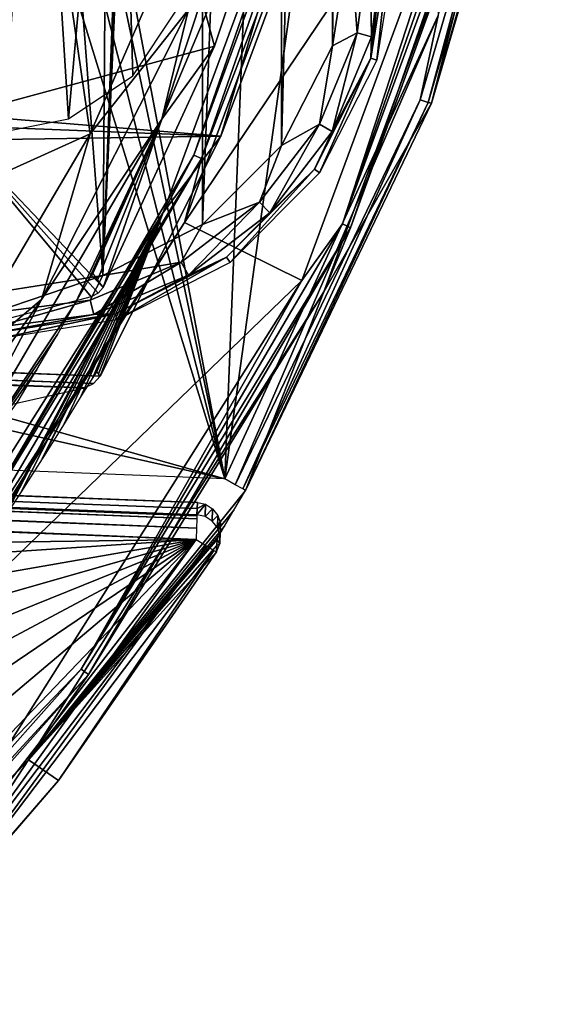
# Model space of a CAD drawing. Header units: millimetres. Extents: x -75 to 75, y -23 to 43.
# Tile 98 of 256: x 25.34 to 31.91, y -13.21 to -1.04. Entities that reach past the tile are written whole.
import ezdxf

# ---------------------------------------------------------------- set-up
doc = ezdxf.new("R2010")
doc.units = ezdxf.units.MM
doc.header["$LTSCALE"] = 81.481481
for name, color, linetype in [('500', 7, 'CONTINUOUS'), ('505', 7, 'CONTINUOUS'), ('515', 7, 'CONTINUOUS'), ('565', 7, 'CONTINUOUS'), ('693', 7, 'CONTINUOUS'), ('694', 7, 'CONTINUOUS'), ('695', 7, 'CONTINUOUS'), ('696', 7, 'CONTINUOUS'), ('703', 7, 'CONTINUOUS'), ('706', 7, 'CONTINUOUS'), ('708', 7, 'CONTINUOUS'), ('710', 7, 'CONTINUOUS'), ('711', 7, 'CONTINUOUS'), ('716', 7, 'CONTINUOUS'), ('717', 7, 'CONTINUOUS'), ('742', 7, 'CONTINUOUS'), ('744', 7, 'CONTINUOUS'), ('785', 7, 'CONTINUOUS'), ('786', 7, 'CONTINUOUS'), ('788', 7, 'CONTINUOUS'), ('790', 7, 'CONTINUOUS'), ('810', 7, 'CONTINUOUS'), ('811', 7, 'CONTINUOUS'), ('812', 7, 'CONTINUOUS')]:
    doc.layers.add(name, color=color, linetype=linetype)

msp = doc.modelspace()

# ---------------------------------------------------------------- linework, layer by layer
at = {"layer": '500', "color": 251, "linetype": 'Continuous', "true_color": 0x464b4f}
for points in [[(26.366, -4.205, 160.5), (27.599, 23.577, 160.5), (27.599, -3.577, 160.5), (26.366, -4.205, 160.5)], [(26.912, 10, 160.5), (27.599, 23.577, 160.5), (26.366, -4.205, 160.5), (26.912, 10, 160.5)], [(27.599, 23.577, 160.5), (28.577, 22.599, 160.5), (27.599, -3.577, 160.5), (27.599, 23.577, 160.5)], [(27.599, -3.577, 160.5), (28.577, 22.599, 160.5), (28.577, -2.599, 160.5), (27.599, -3.577, 160.5)], [(28.577, 22.599, 160.5), (29.205, 21.366, 160.5), (28.577, -2.599, 160.5), (28.577, 22.599, 160.5)], [(28.577, -2.599, 160.5), (29.205, 21.366, 160.5), (29.205, -1.366, 160.5), (28.577, -2.599, 160.5)], [(29.205, 21.366, 160.5), (29.421, 20, 160.5), (29.205, -1.366, 160.5), (29.205, 21.366, 160.5)], [(29.421, 20, 160.5), (29.421, 0, 160.5), (29.205, -1.366, 160.5), (29.421, 20, 160.5)], [(26.8, 7.543, 160.5), (26.912, 10, 160.5), (26.366, -4.205, 160.5), (26.8, 7.543, 160.5)], [(26.443, 6.232, 160.5), (26.8, 7.543, 160.5), (26.366, -4.205, 160.5), (26.443, 6.232, 160.5)], [(25.659, 5.122, 160.5), (26.443, 6.232, 160.5), (26.366, -4.205, 160.5), (25.659, 5.122, 160.5)], [(24.543, 4.347, 160.5), (25.659, 5.122, 160.5), (25, -4.421, 160.5), (24.543, 4.347, 160.5)], [(25, -4.421, 160.5), (25.659, 5.122, 160.5), (26.366, -4.205, 160.5), (25, -4.421, 160.5)]]:
    msp.add_3dface(points, dxfattribs=at)
at = {"layer": '505', "color": 251, "linetype": 'Continuous', "true_color": 0x464b4f}
for points in [[(29.68, -1.521, 160.991), (29.921, 0, 160.991), (29.755, -1.545, 165.5), (29.68, -1.521, 160.991)], [(29.921, 0, 160.991), (30, 0, 165.5), (29.755, -1.545, 165.5), (29.921, 0, 160.991)], [(28.981, -2.893, 160.991), (29.68, -1.521, 160.991), (29.045, -2.939, 165.5), (28.981, -2.893, 160.991)], [(29.045, -2.939, 165.5), (29.68, -1.521, 160.991), (29.755, -1.545, 165.5), (29.045, -2.939, 165.5)], [(27.893, -3.981, 160.991), (28.981, -2.893, 160.991), (27.939, -4.045, 165.5), (27.893, -3.981, 160.991)], [(27.939, -4.045, 165.5), (28.981, -2.893, 160.991), (29.045, -2.939, 165.5), (27.939, -4.045, 165.5)], [(26.521, -4.68, 160.991), (27.893, -3.981, 160.991), (26.545, -4.755, 165.5), (26.521, -4.68, 160.991)], [(26.545, -4.755, 165.5), (27.893, -3.981, 160.991), (27.939, -4.045, 165.5), (26.545, -4.755, 165.5)], [(25, -5, 165.5), (26.521, -4.68, 160.991), (26.545, -4.755, 165.5), (25, -5, 165.5)], [(25, -4.921, 160.991), (26.521, -4.68, 160.991), (25, -5, 165.5), (25, -4.921, 160.991)]]:
    msp.add_3dface(points, dxfattribs=at)
at = {"layer": '515', "color": 251, "linetype": 'Continuous', "true_color": 0x464b4f}
for points in [[(25.565, 3.685, 162.5), (25.94, -2.269, 162.5), (26.551, 4.501, 162.5), (25.565, 3.685, 162.5)], [(25.94, -2.269, 162.5), (26.737, -1.737, 162.5), (26.551, 4.501, 162.5), (25.94, -2.269, 162.5)], [(26.737, -1.737, 162.5), (27.269, -0.94, 162.5), (26.551, 4.501, 162.5), (26.737, -1.737, 162.5)], [(24.404, 3.146, 162.5), (25, -2.456, 162.5), (25.565, 3.685, 162.5), (24.404, 3.146, 162.5)], [(25, -2.456, 162.5), (25.94, -2.269, 162.5), (25.565, 3.685, 162.5), (25, -2.456, 162.5)]]:
    msp.add_3dface(points, dxfattribs=at)
at = {"layer": '565', "color": 251, "linetype": 'Continuous', "true_color": 0x464b4f}
for points in [[(29.205, -1.366, 160.5), (29.421, 0, 160.5), (29.51, -1.208, 160.565), (29.205, -1.366, 160.5)], [(29.421, 0, 160.5), (29.669, 0, 160.565), (29.51, -1.208, 160.565), (29.421, 0, 160.5)], [(29.51, -1.208, 160.565), (29.669, 0, 160.565), (29.686, -1.256, 160.745), (29.51, -1.208, 160.565)], [(29.669, 0, 160.565), (29.851, 0, 160.745), (29.686, -1.256, 160.745), (29.669, 0, 160.565)], [(29.851, 0, 160.745), (29.68, -1.521, 160.991), (29.686, -1.256, 160.745), (29.851, 0, 160.745)], [(29.921, 0, 160.991), (29.68, -1.521, 160.991), (29.851, 0, 160.745), (29.921, 0, 160.991)], [(29.043, -2.334, 160.565), (29.205, -1.366, 160.5), (29.51, -1.208, 160.565), (29.043, -2.334, 160.565)], [(29.043, -2.334, 160.565), (29.51, -1.208, 160.565), (29.201, -2.426, 160.745), (29.043, -2.334, 160.565)], [(29.201, -2.426, 160.745), (29.51, -1.208, 160.565), (29.686, -1.256, 160.745), (29.201, -2.426, 160.745)], [(29.68, -1.521, 160.991), (29.201, -2.426, 160.745), (29.686, -1.256, 160.745), (29.68, -1.521, 160.991)], [(28.577, -2.599, 160.5), (29.205, -1.366, 160.5), (29.043, -2.334, 160.565), (28.577, -2.599, 160.5)], [(29.68, -1.521, 160.991), (28.981, -2.893, 160.991), (29.201, -2.426, 160.745), (29.68, -1.521, 160.991)], [(28.301, -3.301, 160.565), (29.043, -2.334, 160.565), (28.43, -3.43, 160.745), (28.301, -3.301, 160.565)], [(28.301, -3.301, 160.565), (28.577, -2.599, 160.5), (29.043, -2.334, 160.565), (28.301, -3.301, 160.565)], [(28.43, -3.43, 160.745), (29.043, -2.334, 160.565), (29.201, -2.426, 160.745), (28.43, -3.43, 160.745)], [(28.981, -2.893, 160.991), (28.43, -3.43, 160.745), (29.201, -2.426, 160.745), (28.981, -2.893, 160.991)], [(27.599, -3.577, 160.5), (28.577, -2.599, 160.5), (28.301, -3.301, 160.565), (27.599, -3.577, 160.5)], [(28.981, -2.893, 160.991), (27.893, -3.981, 160.991), (28.43, -3.43, 160.745), (28.981, -2.893, 160.991)], [(27.334, -4.043, 160.565), (27.599, -3.577, 160.5), (28.301, -3.301, 160.565), (27.334, -4.043, 160.565)], [(27.334, -4.043, 160.565), (28.301, -3.301, 160.565), (27.426, -4.201, 160.745), (27.334, -4.043, 160.565)], [(27.426, -4.201, 160.745), (28.301, -3.301, 160.565), (28.43, -3.43, 160.745), (27.426, -4.201, 160.745)], [(27.893, -3.981, 160.991), (27.426, -4.201, 160.745), (28.43, -3.43, 160.745), (27.893, -3.981, 160.991)], [(26.366, -4.205, 160.5), (27.599, -3.577, 160.5), (27.334, -4.043, 160.565), (26.366, -4.205, 160.5)], [(27.893, -3.981, 160.991), (26.521, -4.68, 160.991), (27.426, -4.201, 160.745), (27.893, -3.981, 160.991)], [(26.208, -4.51, 160.565), (26.366, -4.205, 160.5), (27.334, -4.043, 160.565), (26.208, -4.51, 160.565)], [(26.208, -4.51, 160.565), (27.334, -4.043, 160.565), (26.256, -4.686, 160.745), (26.208, -4.51, 160.565)], [(26.256, -4.686, 160.745), (27.334, -4.043, 160.565), (27.426, -4.201, 160.745), (26.256, -4.686, 160.745)], [(25, -4.421, 160.5), (26.366, -4.205, 160.5), (25, -4.669, 160.565), (25, -4.421, 160.5)], [(25, -4.669, 160.565), (26.366, -4.205, 160.5), (26.208, -4.51, 160.565), (25, -4.669, 160.565)], [(26.521, -4.68, 160.991), (26.256, -4.686, 160.745), (27.426, -4.201, 160.745), (26.521, -4.68, 160.991)], [(25, -4.851, 160.745), (25, -4.669, 160.565), (26.208, -4.51, 160.565), (25, -4.851, 160.745)], [(25, -4.851, 160.745), (26.208, -4.51, 160.565), (26.256, -4.686, 160.745), (25, -4.851, 160.745)], [(26.521, -4.68, 160.991), (25, -4.921, 160.991), (26.256, -4.686, 160.745), (26.521, -4.68, 160.991)], [(25, -4.921, 160.991), (25, -4.851, 160.745), (26.256, -4.686, 160.745), (25, -4.921, 160.991)]]:
    msp.add_3dface(points, dxfattribs=at)
at = {"layer": '693', "color": 2, "linetype": 'Continuous'}
for points in [[(29.086, 23.567, 166.002), (27.876, -6.717, 166.778), (24.973, 8.564, 166.337), (29.086, 23.567, 166.002)], [(27.876, -6.717, 166.778), (29.086, 23.567, 166.002), (31.256, 17.653, 166.187), (27.876, -6.717, 166.778)], [(30.511, -0.993, 166.665), (27.876, -6.717, 166.778), (31.256, 17.653, 166.187), (30.511, -0.993, 166.665)], [(24.973, 8.564, 166.337), (27.876, -6.717, 166.778), (24.795, 7.824, 166.354), (24.973, 8.564, 166.337)], [(24.795, 7.824, 166.354), (27.876, -6.717, 166.778), (24.347, 7.209, 166.364), (24.795, 7.824, 166.354)], [(24.347, 7.209, 166.364), (27.876, -6.717, 166.778), (23.698, 6.812, 166.365), (24.347, 7.209, 166.364)], [(27.876, -6.717, 166.778), (3.946, 0.022, 166.266), (23.698, 6.812, 166.365), (27.876, -6.717, 166.778)], [(1.103, -0.692, 166.244), (3.946, 0.022, 166.266), (27.876, -6.717, 166.778), (1.103, -0.692, 166.244)], [(-28.995, -4.467, 165.921), (1.103, -0.692, 166.244), (27.876, -6.717, 166.778), (-28.995, -4.467, 165.921)]]:
    msp.add_3dface(points, dxfattribs=at)
at = {"layer": '694', "color": 2, "linetype": 'Continuous'}
for points in [[(28.981, 0.623, 169.602), (1.027, -0.289, 169.234), (27.824, -2.486, 169.667), (28.981, 0.623, 169.602)], [(-28.696, -0.249, 168.816), (-27.447, -3.321, 168.914), (27.824, -2.486, 169.667), (-28.696, -0.249, 168.816)], [(1.027, -0.289, 169.234), (-28.696, -0.249, 168.816), (27.824, -2.486, 169.667), (1.027, -0.289, 169.234)], [(27.824, -2.486, 169.667), (-27.447, -3.321, 168.914), (26.334, -5.449, 169.724), (27.824, -2.486, 169.667)], [(-27.447, -3.321, 168.914), (-27.373, -3.419, 168.918), (26.334, -5.449, 169.724), (-27.447, -3.321, 168.914)], [(-27.373, -3.419, 168.918), (-27.265, -3.479, 168.921), (26.252, -5.541, 169.725), (-27.373, -3.419, 168.918)], [(26.334, -5.449, 169.724), (-27.373, -3.419, 168.918), (26.252, -5.541, 169.725), (26.334, -5.449, 169.724)], [(-27.265, -3.479, 168.921), (-25.976, -3.88, 168.95), (26.14, -5.593, 169.725), (-27.265, -3.479, 168.921)], [(26.252, -5.541, 169.725), (-27.265, -3.479, 168.921), (26.14, -5.593, 169.725), (26.252, -5.541, 169.725)], [(26.14, -5.593, 169.725), (-25.976, -3.88, 168.95), (24.822, -5.89, 169.715), (26.14, -5.593, 169.725)]]:
    msp.add_3dface(points, dxfattribs=at)
at = {"layer": '695', "color": 2, "linetype": 'Continuous'}
for points in [[(27.375, -3.551, 186.697), (31.175, 2.088, 186.602), (29.607, 2.487, 186.57), (27.375, -3.551, 186.697)], [(28.826, -4.267, 186.736), (31.175, 2.088, 186.602), (27.375, -3.551, 186.697), (28.826, -4.267, 186.736)], [(23.936, -8.993, 186.791), (28.826, -4.267, 186.736), (27.375, -3.551, 186.697), (23.936, -8.993, 186.791)], [(25.206, -9.995, 186.835), (28.826, -4.267, 186.736), (23.936, -8.993, 186.791), (25.206, -9.995, 186.835)]]:
    msp.add_3dface(points, dxfattribs=at)
at = {"layer": '696', "color": 2, "linetype": 'Continuous'}
for points in [[(-28.552, -5.251, 160.946), (27.521, -7.47, 161.79), (-26.83, -8.215, 161.048), (-28.552, -5.251, 160.946)], [(-26.83, -8.215, 161.048), (27.521, -7.47, 161.79), (-24.818, -10.96, 161.148), (-26.83, -8.215, 161.048)], [(-24.818, -10.96, 161.148), (27.521, -7.47, 161.79), (-19.984, -15.738, 161.341), (-24.818, -10.96, 161.148)], [(-19.984, -15.738, 161.341), (27.521, -7.47, 161.79), (-14.255, -19.394, 161.517), (-19.984, -15.738, 161.341)], [(-14.255, -19.394, 161.517), (27.521, -7.47, 161.79), (-7.884, -21.766, 161.668), (-14.255, -19.394, 161.517)], [(-7.884, -21.766, 161.668), (27.521, -7.47, 161.79), (-1.157, -22.748, 161.788), (-7.884, -21.766, 161.668)], [(-1.157, -22.748, 161.788), (27.521, -7.47, 161.79), (5.627, -22.295, 161.871), (-1.157, -22.748, 161.788)], [(5.627, -22.295, 161.871), (27.521, -7.47, 161.79), (12.165, -20.429, 161.914), (5.627, -22.295, 161.871)], [(12.165, -20.429, 161.914), (27.521, -7.47, 161.79), (18.166, -17.232, 161.915), (12.165, -20.429, 161.914)], [(18.166, -17.232, 161.915), (27.521, -7.47, 161.79), (23.362, -12.847, 161.873), (18.166, -17.232, 161.915)]]:
    msp.add_3dface(points, dxfattribs=at)
at = {"layer": '703', "color": 2, "linetype": 'Continuous'}
for points in [[(30.428, -2.077, 166.989), (31.911, 2.987, 166.878), (31.47, 2.006, 186.306), (30.428, -2.077, 166.989)], [(29.099, -4.408, 186.44), (30.428, -2.077, 166.989), (31.47, 2.006, 186.306), (29.099, -4.408, 186.44)], [(28.13, -6.861, 167.083), (30.428, -2.077, 166.989), (29.099, -4.408, 186.44), (28.13, -6.861, 167.083)], [(25.445, -10.189, 186.541), (28.13, -6.861, 167.083), (29.099, -4.408, 186.44), (25.445, -10.189, 186.541)], [(27.987, -7.105, 167.034), (28.13, -6.861, 167.083), (25.445, -10.189, 186.541), (27.987, -7.105, 167.034)], [(27.872, -7.302, 166.896), (27.987, -7.105, 167.034), (25.445, -10.189, 186.541), (27.872, -7.302, 166.896)], [(27.801, -7.424, 166.706), (27.872, -7.302, 166.896), (25.445, -10.189, 186.541), (27.801, -7.424, 166.706)], [(27.778, -7.468, 166.498), (27.801, -7.424, 166.706), (25.445, -10.189, 186.541), (27.778, -7.468, 166.498)], [(27.775, -7.544, 164.284), (27.778, -7.468, 166.498), (25.445, -10.189, 186.541), (27.775, -7.544, 164.284)], [(27.772, -7.619, 162.095), (27.775, -7.544, 164.284), (25.445, -10.189, 186.541), (27.772, -7.619, 162.095)], [(25.817, -10.444, 162.142), (27.772, -7.619, 162.095), (25.445, -10.189, 186.541), (25.817, -10.444, 162.142)], [(20.67, -15.085, 186.602), (23.574, -13.047, 162.178), (25.445, -10.189, 186.541), (20.67, -15.085, 186.602)], [(23.574, -13.047, 162.178), (25.817, -10.444, 162.142), (25.445, -10.189, 186.541), (23.574, -13.047, 162.178)]]:
    msp.add_3dface(points, dxfattribs=at)
at = {"layer": '706', "color": 2, "linetype": 'Continuous'}
for points in [[(29.32, 2.553, 186.267), (27.824, -2.486, 169.667), (27.11, -3.426, 186.392), (29.32, 2.553, 186.267)], [(28.981, 0.623, 169.602), (27.824, -2.486, 169.667), (29.32, 2.553, 186.267), (28.981, 0.623, 169.602)], [(27.824, -2.486, 169.667), (26.334, -5.449, 169.724), (27.11, -3.426, 186.392), (27.824, -2.486, 169.667)], [(27.11, -3.426, 186.392), (24.982, -7.458, 174.159), (23.705, -8.815, 186.485), (27.11, -3.426, 186.392)], [(25.133, -7.222, 174.567), (24.982, -7.458, 174.159), (27.11, -3.426, 186.392), (25.133, -7.222, 174.567)], [(25.357, -6.878, 174.836), (25.133, -7.222, 174.567), (27.11, -3.426, 186.392), (25.357, -6.878, 174.836)], [(25.617, -6.47, 174.926), (25.357, -6.878, 174.836), (27.11, -3.426, 186.392), (25.617, -6.47, 174.926)], [(25.625, -6.458, 174.925), (25.617, -6.47, 174.926), (27.11, -3.426, 186.392), (25.625, -6.458, 174.925)], [(25.633, -6.446, 174.925), (25.625, -6.458, 174.925), (27.11, -3.426, 186.392), (25.633, -6.446, 174.925)], [(25.887, -6.039, 174.821), (25.633, -6.446, 174.925), (27.11, -3.426, 186.392), (25.887, -6.039, 174.821)], [(26.1, -5.693, 174.539), (25.887, -6.039, 174.821), (27.11, -3.426, 186.392), (26.1, -5.693, 174.539)], [(26.241, -5.465, 174.118), (26.1, -5.693, 174.539), (27.11, -3.426, 186.392), (26.241, -5.465, 174.118)], [(26.292, -5.394, 173.634), (26.241, -5.465, 174.118), (27.11, -3.426, 186.392), (26.292, -5.394, 173.634)], [(26.312, -5.42, 171.771), (26.292, -5.394, 173.634), (27.11, -3.426, 186.392), (26.312, -5.42, 171.771)], [(26.334, -5.449, 169.724), (26.312, -5.42, 171.771), (27.11, -3.426, 186.392), (26.334, -5.449, 169.724)]]:
    msp.add_3dface(points, dxfattribs=at)
at = {"layer": '708', "color": 2, "linetype": 'Continuous'}
for points in [[(23.362, -12.847, 161.873), (27.521, -7.47, 161.79), (23.893, -12.498, 161.911), (23.362, -12.847, 161.873)], [(23.893, -12.498, 161.911), (27.521, -7.47, 161.79), (27.648, -7.547, 161.834), (23.893, -12.498, 161.911)], [(23.972, -12.57, 162.023), (23.893, -12.498, 161.911), (27.648, -7.547, 161.834), (23.972, -12.57, 162.023)], [(27.74, -7.602, 161.945), (23.972, -12.57, 162.023), (27.648, -7.547, 161.834), (27.74, -7.602, 161.945)], [(27.74, -7.602, 161.945), (25.817, -10.444, 162.142), (23.972, -12.57, 162.023), (27.74, -7.602, 161.945)], [(27.772, -7.619, 162.095), (25.817, -10.444, 162.142), (27.74, -7.602, 161.945), (27.772, -7.619, 162.095)], [(25.817, -10.444, 162.142), (23.574, -13.047, 162.178), (23.972, -12.57, 162.023), (25.817, -10.444, 162.142)]]:
    msp.add_3dface(points, dxfattribs=at)
at = {"layer": '710', "color": 2, "linetype": 'Continuous'}
for points in [[(30.289, -2.034, 166.729), (30.511, -0.993, 166.665), (31.771, 3.032, 166.617), (30.289, -2.034, 166.729)], [(30.289, -2.034, 166.729), (31.771, 3.032, 166.617), (30.39, -2.07, 166.84), (30.289, -2.034, 166.729)], [(30.39, -2.07, 166.84), (31.771, 3.032, 166.617), (31.877, 3.013, 166.728), (30.39, -2.07, 166.84)], [(30.428, -2.077, 166.989), (30.39, -2.07, 166.84), (31.877, 3.013, 166.728), (30.428, -2.077, 166.989)], [(31.911, 2.987, 166.878), (30.428, -2.077, 166.989), (31.877, 3.013, 166.728), (31.911, 2.987, 166.878)], [(27.876, -6.717, 166.778), (30.511, -0.993, 166.665), (28.004, -6.791, 166.821), (27.876, -6.717, 166.778)], [(28.004, -6.791, 166.821), (30.511, -0.993, 166.665), (30.289, -2.034, 166.729), (28.004, -6.791, 166.821)], [(28.004, -6.791, 166.821), (30.289, -2.034, 166.729), (28.097, -6.844, 166.933), (28.004, -6.791, 166.821)], [(28.097, -6.844, 166.933), (30.289, -2.034, 166.729), (30.39, -2.07, 166.84), (28.097, -6.844, 166.933)], [(28.13, -6.861, 167.083), (28.097, -6.844, 166.933), (30.39, -2.07, 166.84), (28.13, -6.861, 167.083)], [(30.428, -2.077, 166.989), (28.13, -6.861, 167.083), (30.39, -2.07, 166.84), (30.428, -2.077, 166.989)]]:
    msp.add_3dface(points, dxfattribs=at)
at = {"layer": '711', "color": 2, "linetype": 'Continuous'}
for points in [[(-28.67, -4.788, 165.637), (27.535, -7.011, 166.483), (-28.61, -4.862, 163.553), (-28.67, -4.788, 165.637)], [(-28.61, -4.862, 163.553), (27.535, -7.011, 166.483), (-28.544, -4.944, 161.235), (-28.61, -4.862, 163.553)], [(27.535, -7.011, 166.483), (27.532, -7.087, 164.269), (-28.544, -4.944, 161.235), (27.535, -7.011, 166.483)], [(27.529, -7.162, 162.08), (-28.544, -4.944, 161.235), (27.532, -7.087, 164.269), (27.529, -7.162, 162.08)]]:
    msp.add_3dface(points, dxfattribs=at)
at = {"layer": '716', "color": 2, "linetype": 'Continuous'}
for points in [[(27.529, -7.162, 162.08), (27.532, -7.087, 164.269), (27.636, -7.033, 166.484), (27.529, -7.162, 162.08)], [(27.63, -7.184, 162.08), (27.529, -7.162, 162.08), (27.636, -7.033, 166.484), (27.63, -7.184, 162.08)], [(27.532, -7.087, 164.269), (27.535, -7.011, 166.483), (27.636, -7.033, 166.484), (27.532, -7.087, 164.269)], [(27.723, -7.088, 166.486), (27.63, -7.184, 162.08), (27.636, -7.033, 166.484), (27.723, -7.088, 166.486)], [(27.718, -7.24, 162.082), (27.63, -7.184, 162.08), (27.723, -7.088, 166.486), (27.718, -7.24, 162.082)], [(27.787, -7.17, 166.488), (27.718, -7.24, 162.082), (27.723, -7.088, 166.486), (27.787, -7.17, 166.488)], [(27.782, -7.321, 162.085), (27.718, -7.24, 162.082), (27.787, -7.17, 166.488), (27.782, -7.321, 162.085)], [(27.819, -7.268, 166.492), (27.782, -7.321, 162.085), (27.787, -7.17, 166.488), (27.819, -7.268, 166.492)], [(27.814, -7.42, 162.088), (27.782, -7.321, 162.085), (27.819, -7.268, 166.492), (27.814, -7.42, 162.088)], [(27.816, -7.372, 166.495), (27.814, -7.42, 162.088), (27.819, -7.268, 166.492), (27.816, -7.372, 166.495)], [(27.778, -7.468, 166.498), (27.811, -7.523, 162.092), (27.816, -7.372, 166.495), (27.778, -7.468, 166.498)], [(27.811, -7.523, 162.092), (27.814, -7.42, 162.088), (27.816, -7.372, 166.495), (27.811, -7.523, 162.092)], [(27.775, -7.544, 164.284), (27.772, -7.619, 162.095), (27.811, -7.523, 162.092), (27.775, -7.544, 164.284)], [(27.778, -7.468, 166.498), (27.775, -7.544, 164.284), (27.811, -7.523, 162.092), (27.778, -7.468, 166.498)]]:
    msp.add_3dface(points, dxfattribs=at)
at = {"layer": '717', "color": 2, "linetype": 'Continuous'}
for points in [[(-28.544, -4.944, 161.235), (27.53, -7.177, 161.997), (-28.543, -4.959, 161.152), (-28.544, -4.944, 161.235)], [(-28.544, -4.944, 161.235), (27.529, -7.162, 162.08), (27.53, -7.177, 161.997), (-28.544, -4.944, 161.235)], [(-28.543, -4.959, 161.152), (27.529, -7.214, 161.922), (-28.543, -4.996, 161.076), (-28.543, -4.959, 161.152)], [(27.53, -7.177, 161.997), (27.529, -7.214, 161.922), (-28.543, -4.959, 161.152), (27.53, -7.177, 161.997)], [(27.521, -7.47, 161.79), (-28.552, -5.251, 160.946), (-28.546, -5.109, 160.978), (27.521, -7.47, 161.79)], [(-28.543, -4.996, 161.076), (27.526, -7.327, 161.823), (-28.546, -5.109, 160.978), (-28.543, -4.996, 161.076)], [(27.526, -7.327, 161.823), (27.521, -7.47, 161.79), (-28.546, -5.109, 160.978), (27.526, -7.327, 161.823)], [(27.529, -7.214, 161.922), (27.526, -7.327, 161.823), (-28.543, -4.996, 161.076), (27.529, -7.214, 161.922)]]:
    msp.add_3dface(points, dxfattribs=at)
at = {"layer": '742', "color": 2, "linetype": 'Continuous'}
for points in [[(31.424, 2.463, 186.555), (31.175, 2.088, 186.602), (29.329, -3.566, 186.684), (31.424, 2.463, 186.555)], [(31.424, 2.463, 186.555), (29.329, -3.566, 186.684), (31.532, 2.435, 186.446), (31.424, 2.463, 186.555)], [(31.532, 2.435, 186.446), (29.329, -3.566, 186.684), (29.43, -3.615, 186.575), (31.532, 2.435, 186.446)], [(31.47, 2.006, 186.306), (31.532, 2.435, 186.446), (29.43, -3.615, 186.575), (31.47, 2.006, 186.306)], [(31.175, 2.088, 186.602), (28.826, -4.267, 186.736), (29.329, -3.566, 186.684), (31.175, 2.088, 186.602)], [(29.099, -4.408, 186.44), (31.47, 2.006, 186.306), (29.43, -3.615, 186.575), (29.099, -4.408, 186.44)], [(29.329, -3.566, 186.684), (28.826, -4.267, 186.736), (26.097, -9.071, 186.783), (29.329, -3.566, 186.684)], [(29.329, -3.566, 186.684), (26.097, -9.071, 186.783), (29.43, -3.615, 186.575), (29.329, -3.566, 186.684)], [(29.43, -3.615, 186.575), (26.097, -9.071, 186.783), (26.188, -9.138, 186.675), (29.43, -3.615, 186.575)], [(29.099, -4.408, 186.44), (29.43, -3.615, 186.575), (26.188, -9.138, 186.675), (29.099, -4.408, 186.44)], [(28.826, -4.267, 186.736), (25.206, -9.995, 186.835), (26.097, -9.071, 186.783), (28.826, -4.267, 186.736)], [(25.445, -10.189, 186.541), (29.099, -4.408, 186.44), (26.188, -9.138, 186.675), (25.445, -10.189, 186.541)], [(26.097, -9.071, 186.783), (25.206, -9.995, 186.835), (21.854, -13.84, 186.848), (26.097, -9.071, 186.783)], [(26.097, -9.071, 186.783), (21.854, -13.84, 186.848), (26.188, -9.138, 186.675), (26.097, -9.071, 186.783)], [(26.188, -9.138, 186.675), (21.854, -13.84, 186.848), (21.93, -13.924, 186.74), (26.188, -9.138, 186.675)], [(25.445, -10.189, 186.541), (26.188, -9.138, 186.675), (21.93, -13.924, 186.74), (25.445, -10.189, 186.541)], [(20.67, -15.085, 186.602), (25.445, -10.189, 186.541), (21.93, -13.924, 186.74), (20.67, -15.085, 186.602)]]:
    msp.add_3dface(points, dxfattribs=at)
at = {"layer": '744', "color": 2, "linetype": 'Continuous'}
for points in [[(29.32, 2.553, 186.267), (27.489, -2.719, 186.528), (29.454, 2.934, 186.407), (29.32, 2.553, 186.267)], [(27.489, -2.719, 186.528), (29.559, 2.912, 186.518), (29.454, 2.934, 186.407), (27.489, -2.719, 186.528)], [(27.587, -2.762, 186.639), (29.559, 2.912, 186.518), (27.489, -2.719, 186.528), (27.587, -2.762, 186.639)], [(27.587, -2.762, 186.639), (29.607, 2.487, 186.57), (29.559, 2.912, 186.518), (27.587, -2.762, 186.639)], [(29.32, 2.553, 186.267), (27.11, -3.426, 186.392), (27.489, -2.719, 186.528), (29.32, 2.553, 186.267)], [(27.375, -3.551, 186.697), (29.607, 2.487, 186.57), (27.587, -2.762, 186.639), (27.375, -3.551, 186.697)], [(27.11, -3.426, 186.392), (24.459, -7.881, 186.62), (27.489, -2.719, 186.528), (27.11, -3.426, 186.392)], [(24.459, -7.881, 186.62), (27.587, -2.762, 186.639), (27.489, -2.719, 186.528), (24.459, -7.881, 186.62)], [(24.546, -7.943, 186.732), (27.587, -2.762, 186.639), (24.459, -7.881, 186.62), (24.546, -7.943, 186.732)], [(24.546, -7.943, 186.732), (27.375, -3.551, 186.697), (27.587, -2.762, 186.639), (24.546, -7.943, 186.732)], [(27.11, -3.426, 186.392), (23.705, -8.815, 186.485), (24.459, -7.881, 186.62), (27.11, -3.426, 186.392)], [(23.936, -8.993, 186.791), (27.375, -3.551, 186.697), (24.546, -7.943, 186.732), (23.936, -8.993, 186.791)]]:
    msp.add_3dface(points, dxfattribs=at)
at = {"layer": '785', "linetype": 'Continuous'}
for points in [[(24.392, -2.28, 169.614), (26.433, 3.445, 169.493), (27.747, -1.37, 169.637), (24.392, -2.28, 169.614)], [(27.747, -1.37, 169.637), (26.433, 3.445, 169.493), (28.789, 1.748, 169.57), (27.747, -1.37, 169.637)], [(26.368, -4.354, 169.696), (24.392, -2.28, 169.614), (27.747, -1.37, 169.637), (26.368, -4.354, 169.696)], [(26.307, -4.426, 169.697), (24.392, -2.28, 169.614), (26.368, -4.354, 169.696), (26.307, -4.426, 169.697)], [(26.223, -4.468, 169.697), (24.392, -2.28, 169.614), (26.307, -4.426, 169.697), (26.223, -4.468, 169.697)], [(25.14, -4.752, 169.689), (24.392, -2.28, 169.614), (26.223, -4.468, 169.697), (25.14, -4.752, 169.689)]]:
    msp.add_3dface(points, dxfattribs=at)
at = {"layer": '786', "linetype": 'Continuous'}
for points in [[(26.211, -2.456, 192.4), (27.555, 0.647, 191.1), (25.799, 0.388, 191.173), (26.211, -2.456, 192.4)], [(23.773, -3.554, 192.942), (26.211, -2.456, 192.4), (25.799, 0.388, 191.173), (23.773, -3.554, 192.942)], [(24.406, -5.516, 194.117), (26.211, -2.456, 192.4), (23.773, -3.554, 192.942), (24.406, -5.516, 194.117)]]:
    msp.add_3dface(points, dxfattribs=at)
at = {"layer": '788', "linetype": 'Continuous'}
for points in [[(25.449, 0.622, 190.631), (25.088, 0.863, 190.077), (23.152, -3.227, 191.928), (25.449, 0.622, 190.631)], [(25.799, 0.388, 191.173), (25.449, 0.622, 190.631), (23.152, -3.227, 191.928), (25.799, 0.388, 191.173)], [(23.773, -3.554, 192.942), (25.799, 0.388, 191.173), (23.152, -3.227, 191.928), (23.773, -3.554, 192.942)]]:
    msp.add_3dface(points, dxfattribs=at)
at = {"layer": '790', "linetype": 'Continuous'}
for points in [[(27.555, 0.647, 191.1), (26.211, -2.456, 192.4), (27.427, -0.921, 191.229), (27.555, 0.647, 191.1)], [(27.427, -0.921, 191.229), (26.211, -2.456, 192.4), (25.607, -4.502, 192.977), (27.427, -0.921, 191.229)], [(26.211, -2.456, 192.4), (24.406, -5.516, 194.117), (25.607, -4.502, 192.977), (26.211, -2.456, 192.4)], [(25.607, -4.502, 192.977), (24.406, -5.516, 194.117), (23.276, -7.813, 195.173), (25.607, -4.502, 192.977)]]:
    msp.add_3dface(points, dxfattribs=at)
at = {"layer": '810', "color": 1, "linetype": 'Continuous'}
for points in [[(29.07, 3.678, 186.531), (27.427, -0.921, 191.229), (27.097, -2.274, 186.659), (29.07, 3.678, 186.531)], [(27.427, -0.921, 191.229), (25.607, -4.502, 192.977), (27.097, -2.274, 186.659), (27.427, -0.921, 191.229)], [(27.097, -2.274, 186.659), (25.607, -4.502, 192.977), (23.93, -7.686, 186.757), (27.097, -2.274, 186.659)], [(25.607, -4.502, 192.977), (23.276, -7.813, 195.173), (23.93, -7.686, 186.757), (25.607, -4.502, 192.977)]]:
    msp.add_3dface(points, dxfattribs=at)
at = {"layer": '811', "linetype": 'Continuous'}
for points in [[(28.789, 1.748, 169.57), (29.07, 3.678, 186.531), (27.097, -2.274, 186.659), (28.789, 1.748, 169.57)], [(27.747, -1.37, 169.637), (28.789, 1.748, 169.57), (27.097, -2.274, 186.659), (27.747, -1.37, 169.637)], [(26.368, -4.354, 169.696), (27.747, -1.37, 169.637), (27.097, -2.274, 186.659), (26.368, -4.354, 169.696)], [(27.097, -2.274, 186.659), (23.93, -7.686, 186.757), (26.029, -4.543, 182.602), (27.097, -2.274, 186.659)], [(26.184, -4.272, 182.198), (27.097, -2.274, 186.659), (26.029, -4.543, 182.602), (26.184, -4.272, 182.198)], [(26.242, -4.182, 181.695), (27.097, -2.274, 186.659), (26.184, -4.272, 182.198), (26.242, -4.182, 181.695)], [(26.242, -4.182, 181.695), (26.302, -4.264, 175.989), (27.097, -2.274, 186.659), (26.242, -4.182, 181.695)], [(26.368, -4.354, 169.696), (27.097, -2.274, 186.659), (26.302, -4.264, 175.989), (26.368, -4.354, 169.696)], [(26.029, -4.543, 182.602), (23.93, -7.686, 186.757), (25.804, -4.934, 182.827), (26.029, -4.543, 182.602)], [(25.804, -4.934, 182.827), (23.93, -7.686, 186.757), (25.551, -5.366, 182.833), (25.804, -4.934, 182.827)], [(25.551, -5.366, 182.833), (23.93, -7.686, 186.757), (25.319, -5.757, 182.62), (25.551, -5.366, 182.833)]]:
    msp.add_3dface(points, dxfattribs=at)
at = {"layer": '812', "linetype": 'Continuous'}
for points in [[(26.433, 3.445, 169.493), (24.392, -2.28, 169.614), (25.507, 1.948, 186.526), (26.433, 3.445, 169.493)], [(24.392, -2.28, 169.614), (25.311, 1.351, 186.539), (25.507, 1.948, 186.526), (24.392, -2.28, 169.614)]]:
    msp.add_3dface(points, dxfattribs=at)

doc.saveas('drawing.dxf')
